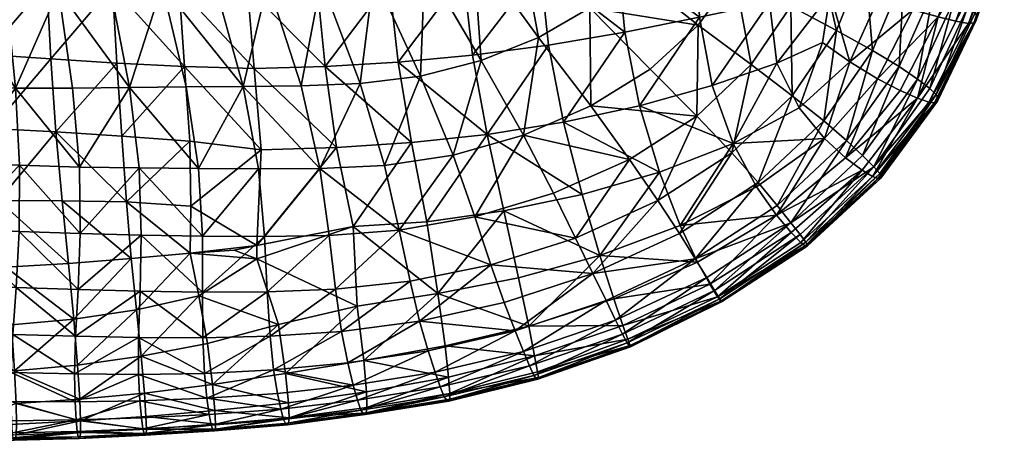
# Model space of a CAD drawing. Header units: inches. Extents: x 0 to 82.5, y -88 to 0.
# Tile 22 of 256: x 12.7 to 24.4, y -88 to -83. Entities that reach past the tile are written whole.
import ezdxf

# ---------------------------------------------------------------- set-up
doc = ezdxf.new("R2010")
doc.units = ezdxf.units.IN
doc.header["$MEASUREMENT"] = 0
doc.layers.add('AFUCH-3-STUP', color=5, linetype='Continuous')

msp = doc.modelspace()

# ---------------------------------------------------------------- meshes
at = {"layer": 'AFUCH-3-STUP'}
mesh = msp.add_polyface(dxfattribs=at)
corners = [(13.962, -83.794, 13.536), (13.282, -83.801, 13.529), (13.114, -82.627, 13.35), (13.732, -82.596, 13.352), (13.364, -84.744, 13.691), (13.76, -82.585, 17.246), (12.977, -82.546, 17.234), (13.021, -83.448, 17.163), (13.811, -83.5, 17.168), (12.954, -81.634, 17.295), (12.599, -83.799, 13.517), (12.49, -82.657, 13.347), (11.913, -83.777, 13.507), (11.855, -82.664, 13.343), (12.647, -84.722, 13.676), (11.932, -84.687, 13.658), (10.759, -84.27, 17.028), (11.542, -84.266, 17.049), (11.461, -83.367, 17.139), (10.633, -83.347, 17.111), (10.898, -85.169, 16.904), (11.643, -85.148, 16.927), (13.084, -84.324, 17.069), (13.87, -84.374, 17.072), (12.399, -85.141, 16.941), (13.16, -85.147, 16.949), (12.313, -84.284, 17.063), (12.245, -83.398, 17.156), (12.203, -82.502, 17.221), (11.428, -82.471, 17.193), (11.231, -83.738, 13.498), (11.215, -82.652, 13.338), (10.56, -83.685, 13.48), (11.226, -84.635, 13.647), (10.536, -84.571, 13.627), (13.926, -85.158, 16.958), (10.63, -82.441, 17.167)]
mesh.append_faces([[corners[k] for k in face] for face in [(0, 1, 2), (2, 3, 0), (4, 1, 0), (5, 6, 7), (7, 8, 5), (9, 6, 5), (10, 11, 2), (2, 1, 10), (10, 12, 13), (13, 11, 10), (10, 14, 15), (15, 12, 10), (10, 1, 4), (4, 14, 10), (16, 17, 18), (18, 19, 16), (16, 20, 21), (21, 17, 16), (8, 7, 22), (22, 23, 8), (24, 25, 22), (22, 26, 24), (24, 26, 17), (17, 21, 24), (26, 22, 7), (7, 27, 26), (26, 27, 18), (18, 17, 26), (27, 7, 6), (6, 28, 27), (27, 28, 29), (29, 18, 27), (13, 12, 30), (30, 31, 13), (31, 30, 32), (12, 15, 33), (33, 30, 12), (30, 33, 34), (35, 23, 22), (18, 29, 36)]], dxfattribs={"vtx0": -1, "vtx1": -1, "vtx2": -1})
mesh = msp.add_polyface(dxfattribs=at)
corners = [(13.962, -83.794, 13.536), (14.641, -83.785, 13.544), (14.789, -84.762, 13.713), (14.077, -84.754, 13.702), (13.732, -82.596, 13.352), (14.353, -82.571, 13.355), (13.364, -84.744, 13.691), (14.834, -85.571, 13.871), (16.437, -84.51, 17.014), (16.302, -83.543, 17.138), (15.453, -83.563, 17.152), (15.538, -84.539, 17.032), (15.485, -85.679, 16.848), (14.682, -84.434, 17.058), (14.696, -85.209, 16.942), (14.622, -83.54, 17.161), (16.206, -82.581, 17.229), (15.372, -82.606, 17.239), (17.067, -82.529, 17.197), (14.558, -82.606, 17.246), (13.811, -83.5, 17.168), (13.87, -84.374, 17.072), (13.76, -82.585, 17.246), (13.732, -81.656, 17.301), (15.335, -81.65, 17.301), (13.926, -85.158, 16.958), (14.981, -82.553, 13.358), (15.323, -83.779, 13.552), (15.505, -84.766, 13.725), (16.013, -83.772, 13.56), (16.238, -84.762, 13.736), (15.616, -82.538, 13.363), (16.719, -83.745, 13.564), (16.169, -81.621, 17.292), (16.252, -82.513, 13.365), (16.882, -82.448, 13.363)]
mesh.append_faces([[corners[k] for k in face] for face in [(0, 1, 2), (2, 3, 0), (0, 4, 5), (5, 1, 0), (0, 3, 6), (3, 2, 7), (8, 9, 10), (10, 11, 8), (8, 11, 12), (11, 13, 14), (11, 10, 15), (15, 13, 11), (9, 16, 17), (17, 10, 9), (18, 16, 9), (10, 17, 19), (19, 15, 10), (15, 20, 21), (21, 13, 15), (15, 19, 22), (22, 20, 15), (23, 22, 19), (19, 17, 24), (13, 21, 25), (25, 14, 13), (5, 26, 27), (27, 1, 5), (27, 28, 2), (2, 1, 27), (27, 29, 30), (30, 28, 27), (27, 26, 31), (31, 29, 27), (30, 29, 32), (7, 2, 28), (33, 16, 18), (17, 16, 33), (32, 34, 35), (34, 32, 29), (29, 31, 34)]], dxfattribs={"vtx0": -1, "vtx1": -1, "vtx2": -1})
mesh = msp.add_polyface(dxfattribs=at)
corners = [(20.76, -83.047, 13.707), (20.185, -83.571, 13.705), (19.462, -82.841, 13.526), (19.977, -82.424, 13.512), (20.744, -84.134, 13.874), (19.939, -84.651, 13.878), (19.475, -84.013, 13.715), (18.67, -84.362, 13.734), (18.236, -84.353, 16.95), (18.062, -83.404, 17.079), (17.172, -83.489, 17.114), (17.333, -84.451, 16.986), (19.149, -84.207, 16.906), (18.969, -83.285, 17.032), (16.302, -83.543, 17.138), (16.437, -84.51, 17.014), (17.067, -82.529, 17.197), (20.296, -84.803, 16.698), (20.056, -84.01, 16.842), (20.773, -82.95, 16.881), (19.88, -83.13, 16.967), (20.725, -82.076, 16.968), (19.796, -82.218, 17.057), (18.869, -82.348, 17.124), (17.956, -82.452, 17.167), (19.079, -81.564, 13.314), (18.602, -81.867, 13.329), (18.851, -83.194, 13.536), (18.071, -82.12, 13.344), (18.165, -83.471, 13.547), (17.492, -82.316, 13.354), (17.442, -83.656, 13.557), (16.882, -82.448, 13.363), (16.719, -83.745, 13.564), (17.829, -84.599, 13.745), (17.01, -84.725, 13.741)]
mesh.append_faces([[corners[k] for k in face] for face in [(0, 1, 2), (2, 3, 0), (4, 5, 6), (6, 1, 4), (7, 6, 5), (8, 9, 10), (10, 11, 8), (8, 12, 13), (13, 9, 8), (11, 10, 14), (14, 15, 11), (14, 10, 16), (17, 18, 12), (19, 20, 18), (19, 21, 22), (22, 20, 19), (20, 13, 12), (12, 18, 20), (20, 22, 23), (23, 13, 20), (23, 24, 9), (9, 13, 23), (24, 16, 10), (10, 9, 24), (25, 3, 2), (26, 2, 27), (27, 28, 26), (28, 27, 29), (29, 30, 28), (30, 29, 31), (31, 32, 30), (32, 31, 33), (2, 1, 6), (6, 27, 2), (27, 6, 7), (7, 29, 27), (29, 7, 34), (34, 31, 29), (31, 34, 35), (35, 33, 31)]], dxfattribs={"vtx0": -1, "vtx1": -1, "vtx2": -1})
mesh = msp.add_polyface(dxfattribs=at)
corners = [(23.602, -83.877, 14.845), (24.069, -82.898, 14.838), (24.087, -82.947, 15.138), (23.627, -83.926, 15.144), (23.526, -83.804, 14.602), (23.981, -82.828, 14.603), (24.416, -81.993, 15.132), (24.414, -82.039, 15.47), (24.081, -82.988, 15.472), (24.389, -81.945, 14.828), (23.618, -83.956, 15.472), (24.389, -82.076, 15.794), (24.054, -83.02, 15.795), (24.321, -82.093, 16.059), (23.99, -83.028, 16.066), (23.581, -83.975, 15.788), (23.514, -83.969, 16.06), (24.165, -82.08, 16.245), (23.838, -82.999, 16.255), (23.378, -83.921, 16.264), (23.217, -82.452, 14.136), (23.576, -82.608, 14.281), (23.16, -83.543, 14.298), (23.822, -82.733, 14.43), (23.832, -81.7, 14.256), (23.379, -83.691, 14.435), (22.721, -84.605, 14.446), (24.11, -81.805, 14.414), (23.627, -82.948, 16.385), (23.17, -83.828, 16.387), (23.107, -81.935, 16.61), (22.9, -82.751, 16.585), (23.323, -82.865, 16.486), (23.6, -82, 16.495), (23.942, -82.051, 16.384), (22.901, -83.689, 16.482)]
mesh.append_faces([[corners[k] for k in face] for face in [(2, 3, 0), (2, 6, 7), (7, 8, 2), (9, 6, 2), (2, 8, 10), (10, 3, 2), (7, 11, 12), (12, 8, 7), (14, 12, 11), (12, 15, 10), (10, 8, 12), (16, 15, 12), (20, 21, 22), (23, 21, 24), (25, 22, 21), (30, 31, 32), (32, 33, 30), (34, 33, 32), (28, 32, 35)]], dxfattribs={"vtx0": -1, "vtx1": -1, "vtx2": -1})
mesh.append_faces([[corners[k] for k in face] for face in [(0, 4, 5), (5, 1, 0), (2, 1, 9), (11, 13, 14), (12, 14, 16), (13, 17, 18), (18, 14, 13), (14, 18, 19), (19, 16, 14), (21, 23, 25), (22, 25, 26), (5, 23, 27), (23, 5, 4), (4, 25, 23), (17, 34, 28), (28, 18, 17), (32, 28, 34), (35, 29, 28)]], dxfattribs={"vtx0": -1, "vtx2": -1})
mesh.append_faces([[corners[k] for k in face] for face in [(0, 1, 2), (9, 1, 5), (19, 18, 28), (28, 29, 19)]], dxfattribs={"vtx1": -1, "vtx2": -1})
mesh = msp.add_polyface(dxfattribs=at)
corners = [(21.864, -82.819, 13.86), (21.191, -82.447, 13.694), (21.495, -81.789, 13.661), (21.392, -83.519, 13.874), (20.76, -83.047, 13.707), (19.977, -82.424, 13.512), (20.392, -81.943, 13.502), (20.744, -84.134, 13.874), (20.185, -83.571, 13.705), (22.171, -82.059, 13.818), (22.749, -82.271, 13.975), (22.412, -83.11, 14.021), (21.883, -83.891, 14.038), (21.161, -84.573, 14.042), (23.217, -82.452, 14.136), (22.84, -83.349, 14.164), (22.259, -84.191, 14.182), (23.16, -83.543, 14.298), (22.531, -84.427, 14.312), (21.178, -84.46, 16.643), (21.964, -84.035, 16.593), (21.698, -83.502, 16.703), (20.926, -83.769, 16.772), (21.625, -81.954, 16.859), (21.611, -82.775, 16.79), (22.337, -82.674, 16.694), (22.9, -82.751, 16.585), (23.107, -81.935, 16.61), (22.244, -83.256, 16.65), (22.57, -83.485, 16.571), (20.725, -82.076, 16.968), (20.773, -82.95, 16.881), (20.056, -84.01, 16.842), (23.323, -82.865, 16.486), (22.901, -83.689, 16.482), (22.52, -84.633, 16.388), (23.17, -83.828, 16.387), (22.266, -84.401, 16.491)]
mesh.append_faces([[corners[k] for k in face] for face in [(0, 1, 2), (1, 0, 3), (3, 4, 1), (1, 4, 5), (5, 6, 1), (4, 3, 7), (7, 8, 4), (9, 10, 11), (11, 0, 9), (0, 11, 12), (12, 3, 0), (3, 12, 13), (13, 7, 3), (10, 14, 15), (15, 11, 10), (11, 15, 16), (16, 12, 11), (17, 15, 14), (15, 17, 18), (18, 16, 15), (19, 20, 21), (21, 22, 19), (23, 24, 25), (25, 26, 27), (25, 28, 29), (29, 26, 25), (25, 24, 21), (21, 28, 25), (24, 23, 30), (30, 31, 24), (24, 31, 22), (22, 21, 24), (32, 22, 31), (33, 26, 29), (29, 34, 33), (37, 34, 29), (29, 20, 37), (20, 29, 28), (28, 21, 20)]], dxfattribs={"vtx0": -1, "vtx1": -1, "vtx2": -1})
mesh.append_faces([[corners[k] for k in face] for face in [(35, 36, 34)]], dxfattribs={"vtx1": -1, "vtx2": -1})
mesh = msp.add_polyface(dxfattribs=at)
corners = [(21.867, -85.409, 14.456), (22.721, -84.605, 14.446), (22.857, -84.739, 14.614), (21.977, -85.551, 14.628), (21.703, -85.201, 14.322), (22.531, -84.427, 14.312), (22.928, -84.819, 14.855), (22.045, -85.642, 14.863), (23.526, -83.804, 14.602), (23.602, -83.877, 14.845), (23.379, -83.691, 14.435), (23.627, -83.926, 15.144), (22.939, -84.851, 15.154), (22.059, -85.67, 15.157), (23.618, -83.956, 15.472), (22.939, -84.877, 15.476), (22.062, -85.69, 15.475), (22.906, -84.88, 15.79), (22.038, -85.683, 15.787), (23.581, -83.975, 15.788), (22.843, -84.857, 16.061), (21.985, -85.644, 16.061), (21.883, -83.891, 14.038), (22.259, -84.191, 14.182), (21.474, -84.926, 14.189), (23.16, -83.543, 14.298), (23.378, -83.921, 16.264), (22.717, -84.779, 16.26), (23.514, -83.969, 16.06), (23.17, -83.828, 16.387), (22.52, -84.633, 16.388), (21.868, -85.524, 16.25), (21.693, -85.319, 16.393), (22.266, -84.401, 16.491), (22.901, -83.689, 16.482)]
mesh.append_faces([[corners[k] for k in face] for face in [(0, 4, 5), (9, 11, 12), (6, 12, 13), (11, 14, 15), (15, 12, 11), (12, 15, 16), (16, 13, 12), (15, 17, 18), (18, 16, 15), (15, 14, 19), (19, 17, 15), (18, 17, 20), (22, 23, 24), (23, 5, 4), (4, 24, 23), (1, 5, 25), (20, 17, 19), (34, 33, 30)]], dxfattribs={"vtx0": -1, "vtx1": -1, "vtx2": -1})
mesh.append_faces([[corners[k] for k in face] for face in [(5, 1, 0), (2, 6, 7), (7, 3, 2), (2, 1, 10), (10, 8, 2), (12, 6, 9), (13, 7, 6), (26, 29, 30), (30, 27, 26), (27, 30, 32), (32, 31, 27), (19, 28, 20)]], dxfattribs={"vtx0": -1, "vtx2": -1})
mesh.append_faces([[corners[k] for k in face] for face in [(0, 1, 2), (2, 3, 0), (2, 8, 9), (9, 6, 2), (20, 21, 18), (26, 27, 20), (20, 28, 26), (27, 31, 21), (21, 20, 27), (32, 30, 33)]], dxfattribs={"vtx1": -1, "vtx2": -1})
mesh = msp.add_polyface(dxfattribs=at)
corners = [(19.499, -86.014, 14.191), (20.535, -85.537, 14.183), (20.723, -85.839, 14.324), (19.657, -86.339, 14.325), (19.293, -85.593, 14.049), (20.278, -85.144, 14.042), (18.441, -86.362, 14.199), (18.282, -85.913, 14.06), (19.939, -84.651, 13.878), (20.744, -84.134, 13.874), (19.028, -85.055, 13.896), (18.67, -84.362, 13.734), (18.088, -85.338, 13.905), (20.896, -86.145, 16.245), (20.75, -85.879, 16.398), (19.749, -86.32, 16.411), (19.584, -85.801, 16.581), (19.371, -85.071, 16.748), (18.437, -85.267, 16.79), (18.612, -86.068, 16.609), (20.545, -85.441, 16.548), (20.296, -84.803, 16.698), (18.236, -84.353, 16.95), (19.149, -84.207, 16.906), (17.333, -84.451, 16.986), (17.514, -85.398, 16.82), (16.437, -84.51, 17.014), (16.634, -85.454, 16.856), (17.646, -86.253, 16.628), (16.685, -86.408, 16.636), (16.238, -84.762, 13.736), (17.01, -84.725, 13.741), (17.184, -85.499, 13.909), (16.719, -83.745, 13.564), (17.315, -86.106, 14.066), (16.425, -86.202, 14.06), (16.35, -85.561, 13.898), (17.829, -84.599, 13.745)]
mesh.append_faces([[corners[k] for k in face] for face in [(0, 1, 2), (2, 3, 0), (0, 4, 5), (5, 1, 0), (0, 6, 7), (7, 4, 0), (5, 8, 9), (8, 10, 11), (8, 5, 4), (4, 10, 8), (4, 7, 12), (12, 10, 4), (16, 17, 18), (18, 19, 16), (16, 20, 21), (21, 17, 16), (14, 20, 16), (22, 18, 17), (17, 23, 22), (22, 24, 25), (25, 18, 22), (24, 26, 27), (27, 25, 24), (28, 19, 18), (18, 25, 28), (28, 25, 27), (27, 29, 28), (30, 31, 32), (33, 31, 30), (32, 34, 35), (35, 36, 32), (32, 12, 7), (7, 34, 32), (32, 31, 37), (37, 12, 32), (23, 17, 21), (11, 10, 12), (12, 37, 11)]], dxfattribs={"vtx0": -1, "vtx1": -1, "vtx2": -1})
mesh.append_faces([[corners[k] for k in face] for face in [(13, 14, 15), (16, 15, 14)]], dxfattribs={"vtx0": -1, "vtx2": -1})
mesh = msp.add_polyface(dxfattribs=at)
corners = [(20.723, -85.839, 14.324), (21.703, -85.201, 14.322), (21.867, -85.409, 14.456), (20.86, -86.063, 14.465), (20.535, -85.537, 14.183), (21.474, -84.926, 14.189), (21.977, -85.551, 14.628), (20.953, -86.217, 14.638), (19.853, -86.742, 14.641), (22.045, -85.642, 14.863), (21.016, -86.318, 14.865), (19.909, -86.844, 14.865), (22.059, -85.67, 15.157), (21.037, -86.349, 15.151), (19.938, -86.883, 15.146), (22.062, -85.69, 15.475), (21.038, -86.354, 15.465), (19.951, -86.893, 15.459), (22.038, -85.683, 15.787), (21.028, -86.348, 15.774), (19.947, -86.875, 15.762), (21.985, -85.644, 16.061), (20.988, -86.294, 16.047), (19.918, -86.8, 16.027), (21.868, -85.524, 16.25), (20.896, -86.145, 16.245), (19.859, -86.637, 16.244), (20.744, -84.134, 13.874), (21.161, -84.573, 14.042), (20.278, -85.144, 14.042), (21.883, -83.891, 14.038), (21.693, -85.319, 16.393), (20.75, -85.879, 16.398), (22.266, -84.401, 16.491), (21.457, -84.978, 16.518), (20.545, -85.441, 16.548), (21.178, -84.46, 16.643), (20.296, -84.803, 16.698), (20.926, -83.769, 16.772), (20.056, -84.01, 16.842), (21.964, -84.035, 16.593)]
mesh.append_faces([[corners[k] for k in face] for face in [(0, 1, 2), (0, 4, 5), (5, 1, 0), (9, 12, 13), (10, 13, 14), (12, 15, 16), (16, 13, 12), (13, 16, 17), (15, 18, 19), (19, 16, 15), (16, 19, 20), (22, 19, 18), (27, 28, 29), (5, 28, 30), (28, 5, 4), (4, 29, 28), (33, 34, 31), (31, 34, 35), (35, 34, 36), (36, 37, 35), (36, 38, 39), (39, 37, 36), (36, 34, 33), (33, 40, 36)]], dxfattribs={"vtx0": -1, "vtx1": -1, "vtx2": -1})
mesh.append_faces([[corners[k] for k in face] for face in [(2, 6, 7), (7, 3, 2), (3, 7, 8), (6, 9, 10), (10, 7, 6), (7, 10, 11), (13, 10, 9), (18, 21, 22), (19, 22, 23), (22, 25, 26), (35, 32, 31)]], dxfattribs={"vtx0": -1, "vtx2": -1})
mesh.append_faces([[corners[k] for k in face] for face in [(2, 3, 0), (22, 21, 24), (24, 25, 22), (25, 24, 31), (31, 32, 25)]], dxfattribs={"vtx1": -1, "vtx2": -1})
mesh = msp.add_polyface(dxfattribs=at)
corners = [(13.374, -85.538, 13.846), (13.364, -84.744, 13.691), (14.077, -84.754, 13.702), (13.348, -86.208, 14.003), (14.104, -85.557, 13.859), (13.317, -86.766, 14.157), (14.089, -86.227, 14.019), (11.153, -86.109, 13.944), (11.197, -85.424, 13.796), (11.914, -85.476, 13.815), (11.875, -86.154, 13.964), (10.496, -85.359, 13.779), (11.832, -86.716, 14.129), (11.107, -86.678, 14.11), (12.643, -85.512, 13.83), (12.609, -86.184, 13.986), (11.932, -84.687, 13.658), (12.647, -84.722, 13.676), (11.226, -84.635, 13.647), (12.57, -86.745, 14.141), (11.092, -86.725, 16.625), (11.811, -86.68, 16.64), (11.74, -85.972, 16.795), (11.015, -86.009, 16.773), (13.981, -85.836, 16.832), (13.235, -85.898, 16.824), (13.299, -86.56, 16.672), (13.926, -85.158, 16.958), (13.16, -85.147, 16.949), (14.046, -86.45, 16.696), (13.343, -87.11, 16.511), (12.484, -85.939, 16.809), (12.551, -86.63, 16.653), (12.399, -85.141, 16.941), (11.643, -85.148, 16.927), (10.898, -85.169, 16.904), (13.084, -84.324, 17.069)]
mesh.append_faces([[corners[k] for k in face] for face in [(0, 1, 2), (3, 0, 4), (5, 3, 6), (7, 8, 9), (9, 10, 7), (11, 8, 7), (7, 10, 12), (12, 13, 7), (9, 14, 15), (15, 10, 9), (9, 16, 17), (17, 14, 9), (9, 8, 18), (18, 16, 9), (10, 15, 19), (19, 12, 10), (17, 1, 0), (0, 14, 17), (14, 0, 3), (3, 15, 14), (15, 3, 5), (5, 19, 15), (20, 21, 22), (22, 23, 20), (24, 25, 26), (24, 27, 28), (28, 25, 24), (29, 26, 30), (26, 25, 31), (31, 32, 26), (25, 28, 33), (33, 31, 25), (31, 22, 21), (21, 32, 31), (31, 33, 34), (34, 22, 31), (18, 8, 11), (22, 34, 35), (35, 23, 22), (36, 28, 27)]], dxfattribs={"vtx0": -1, "vtx1": -1, "vtx2": -1})
mesh = msp.add_polyface(dxfattribs=at)
corners = [(14.834, -85.571, 13.871), (14.104, -85.557, 13.859), (14.077, -84.754, 13.702), (13.374, -85.538, 13.846), (14.837, -86.239, 14.036), (14.089, -86.227, 14.019), (13.348, -86.208, 14.003), (14.841, -86.783, 14.18), (14.071, -86.781, 14.17), (13.317, -86.766, 14.157), (15.485, -85.679, 16.848), (16.634, -85.454, 16.856), (16.437, -84.51, 17.014), (14.696, -85.209, 16.942), (15.538, -84.539, 17.032), (14.688, -85.771, 16.838), (13.926, -85.158, 16.958), (13.981, -85.836, 16.832), (15.213, -85.738, 16.839), (14.79, -86.282, 16.723), (15.485, -85.839, 16.814), (14.046, -86.45, 16.696), (13.299, -86.56, 16.672), (16.238, -84.762, 13.736), (16.35, -85.561, 13.898), (15.576, -85.575, 13.881), (15.505, -84.766, 13.725), (17.184, -85.499, 13.909), (16.425, -86.202, 14.06), (15.608, -86.234, 14.049), (16.497, -86.707, 14.205), (15.642, -86.764, 14.196), (14.895, -86.852, 16.574), (15.743, -86.626, 16.615), (14.104, -87.005, 16.54), (16.685, -86.408, 16.636), (15.829, -87.211, 16.422), (16.634, -85.454, 16.856)]
mesh.append_faces([[corners[k] for k in face] for face in [(0, 1, 2), (2, 1, 3), (1, 0, 4), (4, 5, 1), (1, 5, 6), (5, 4, 7), (7, 8, 5), (5, 8, 9), (10, 11, 12), (13, 10, 14), (15, 13, 16), (16, 17, 15), (15, 18, 10), (10, 13, 15), (15, 19, 20), (20, 18, 15), (15, 17, 21), (21, 19, 15), (22, 21, 17), (23, 24, 25), (25, 26, 23), (27, 24, 23), (26, 25, 0), (24, 28, 29), (29, 25, 24), (25, 29, 4), (4, 0, 25), (28, 30, 31), (31, 29, 28), (29, 31, 7), (7, 4, 29), (19, 32, 33), (33, 20, 19), (19, 21, 34), (34, 32, 19), (35, 11, 20), (20, 33, 35), (35, 33, 36), (20, 37, 10), (10, 18, 20)]], dxfattribs={"vtx0": -1, "vtx1": -1, "vtx2": -1})
mesh = msp.add_polyface(dxfattribs=at)
corners = [(19.499, -86.014, 14.191), (19.657, -86.339, 14.325), (18.571, -86.702, 14.334), (18.441, -86.362, 14.199), (20.723, -85.839, 14.324), (20.86, -86.063, 14.465), (19.771, -86.574, 14.473), (18.671, -86.948, 14.477), (19.853, -86.742, 14.641), (18.742, -87.121, 14.645), (19.909, -86.844, 14.865), (20.953, -86.217, 14.638), (18.794, -87.234, 14.86), (19.938, -86.883, 15.146), (21.016, -86.318, 14.865), (19.951, -86.893, 15.459), (21.037, -86.349, 15.151), (19.947, -86.875, 15.762), (21.038, -86.354, 15.465), (19.918, -86.8, 16.027), (21.028, -86.348, 15.774), (19.859, -86.637, 16.244), (20.988, -86.294, 16.047), (19.749, -86.32, 16.411), (20.896, -86.145, 16.245), (19.584, -85.801, 16.581), (18.612, -86.068, 16.609), (18.734, -86.647, 16.424), (17.677, -87.37, 14.651), (17.723, -87.491, 14.858), (18.824, -87.269, 15.144), (17.755, -87.529, 15.138), (18.844, -87.279, 15.456), (17.778, -87.541, 15.45), (18.849, -87.258, 15.759), (17.789, -87.519, 15.754), (18.84, -87.193, 16.026), (17.79, -87.452, 16.022), (18.804, -87.001, 16.244), (17.733, -86.879, 16.43)]
mesh.append_faces([[corners[k] for k in face] for face in [(0, 1, 2), (2, 3, 0), (6, 1, 4), (7, 2, 1), (15, 13, 16), (17, 15, 18), (19, 17, 20), (25, 26, 27), (10, 13, 30), (12, 30, 31), (13, 15, 32), (32, 30, 13), (30, 32, 33), (15, 17, 34), (34, 32, 15), (32, 34, 35), (36, 34, 17)]], dxfattribs={"vtx0": -1, "vtx1": -1, "vtx2": -1})
mesh.append_faces([[corners[k] for k in face] for face in [(4, 5, 6), (1, 6, 7), (8, 6, 5), (6, 8, 9), (9, 7, 6), (10, 8, 11), (8, 10, 12), (12, 9, 8), (13, 10, 14), (21, 19, 22), (23, 21, 24), (7, 9, 28), (9, 12, 29), (30, 12, 10), (17, 19, 36), (34, 36, 37), (19, 21, 38), (38, 36, 19), (21, 23, 27), (27, 38, 21), (38, 27, 39)]], dxfattribs={"vtx0": -1, "vtx2": -1})
mesh.append_faces([[corners[k] for k in face] for face in [(27, 23, 25), (37, 36, 38)]], dxfattribs={"vtx1": -1, "vtx2": -1})
mesh = msp.add_polyface(dxfattribs=at)
corners = [(17.646, -86.253, 16.628), (17.733, -86.879, 16.43), (18.734, -86.647, 16.424), (18.612, -86.068, 16.609), (16.685, -86.408, 16.636), (16.762, -87.056, 16.432), (18.282, -85.913, 14.06), (18.441, -86.362, 14.199), (17.429, -86.584, 14.204), (17.315, -86.106, 14.066), (16.497, -86.707, 14.205), (16.425, -86.202, 14.06), (18.571, -86.702, 14.334), (17.532, -86.941, 14.344), (16.57, -87.085, 14.35), (18.671, -86.948, 14.477), (17.616, -87.195, 14.485), (16.637, -87.35, 14.49), (17.677, -87.37, 14.651), (16.687, -87.53, 14.653), (17.723, -87.491, 14.858), (18.742, -87.121, 14.645), (16.726, -87.648, 14.856), (17.755, -87.529, 15.138), (18.794, -87.234, 14.86), (16.755, -87.689, 15.129), (17.778, -87.541, 15.45), (18.824, -87.269, 15.144), (16.778, -87.703, 15.439), (17.789, -87.519, 15.754), (18.844, -87.279, 15.456), (16.792, -87.682, 15.744), (17.79, -87.452, 16.022), (18.849, -87.258, 15.759), (17.774, -87.253, 16.24), (18.804, -87.001, 16.244), (16.793, -87.429, 16.235), (16.799, -87.616, 16.012)]
mesh.append_faces([[corners[k] for k in face] for face in [(2, 3, 0), (0, 4, 5), (6, 7, 8), (8, 9, 6), (9, 8, 10), (10, 11, 9), (8, 7, 12), (12, 13, 8), (8, 13, 14), (14, 10, 8), (16, 13, 12), (17, 14, 13), (20, 23, 25), (26, 23, 27), (23, 26, 28), (28, 25, 23), (29, 26, 30), (26, 29, 31), (31, 28, 26), (32, 29, 33), (31, 29, 32)]], dxfattribs={"vtx0": -1, "vtx1": -1, "vtx2": -1})
mesh.append_faces([[corners[k] for k in face] for face in [(0, 1, 2), (12, 15, 16), (13, 16, 17), (18, 16, 15), (16, 18, 19), (19, 17, 16), (20, 18, 21), (18, 20, 22), (22, 19, 18), (23, 20, 24), (25, 22, 20), (1, 34, 35), (34, 1, 5), (5, 36, 34)]], dxfattribs={"vtx0": -1, "vtx2": -1})
mesh.append_faces([[corners[k] for k in face] for face in [(5, 1, 0), (35, 34, 32), (34, 36, 37), (37, 32, 34), (32, 37, 31)]], dxfattribs={"vtx1": -1, "vtx2": -1})
mesh = msp.add_polyface(dxfattribs=at)
corners = [(14.071, -86.781, 14.17), (14.841, -86.783, 14.18), (14.858, -87.209, 14.332), (14.07, -87.222, 14.318), (13.305, -87.214, 14.304), (14.087, -87.537, 14.47), (13.312, -87.549, 14.456), (14.888, -87.506, 14.481), (14.107, -87.741, 14.634), (13.325, -87.764, 14.622), (14.916, -87.701, 14.642), (13.378, -87.778, 16.186), (14.16, -87.725, 16.198), (14.141, -87.445, 16.378), (13.379, -87.916, 15.963), (14.167, -87.875, 15.977), (13.368, -87.518, 16.358), (14.104, -87.005, 16.54), (15.642, -86.764, 14.196), (15.685, -87.169, 14.343), (15.772, -87.636, 14.648), (13.343, -87.11, 16.511), (14.046, -86.45, 16.696), (14.939, -87.828, 14.839), (14.123, -87.873, 14.829), (14.959, -87.88, 15.105), (14.139, -87.93, 15.091), (14.978, -87.898, 15.411), (14.154, -87.949, 15.397), (14.989, -87.878, 15.72), (14.164, -87.932, 15.706), (14.992, -87.818, 15.99), (13.373, -87.97, 15.691), (13.337, -87.903, 14.817), (13.349, -87.967, 15.076), (13.362, -87.986, 15.381), (14.983, -87.655, 16.213), (14.955, -87.344, 16.403), (14.895, -86.852, 16.574)]
mesh.append_faces([[corners[k] for k in face] for face in [(0, 1, 2), (2, 3, 0), (0, 3, 4), (3, 2, 7), (2, 1, 18), (7, 2, 19), (21, 17, 22), (23, 25, 26), (25, 27, 28), (28, 26, 25), (27, 29, 30), (30, 28, 27), (15, 30, 29), (14, 32, 30), (34, 26, 28), (35, 28, 30), (30, 32, 35), (37, 38, 17)]], dxfattribs={"vtx0": -1, "vtx1": -1, "vtx2": -1})
mesh.append_faces([[corners[k] for k in face] for face in [(3, 5, 6), (5, 8, 9), (11, 14, 15), (15, 12, 11), (10, 23, 24), (24, 8, 10), (26, 24, 23), (29, 31, 15), (30, 15, 14), (31, 36, 12), (12, 15, 31), (36, 37, 13), (13, 12, 36), (17, 13, 37)]], dxfattribs={"vtx0": -1, "vtx2": -1})
mesh.append_faces([[corners[k] for k in face] for face in [(7, 5, 3), (5, 7, 10), (10, 8, 5), (11, 12, 13), (16, 13, 17), (20, 10, 7), (9, 8, 24), (33, 24, 26)]], dxfattribs={"vtx1": -1, "vtx2": -1})
mesh = msp.add_polyface(dxfattribs=at)
corners = [(16.497, -86.707, 14.205), (16.57, -87.085, 14.35), (15.685, -87.169, 14.343), (15.642, -86.764, 14.196), (14.858, -87.209, 14.332), (15.732, -87.449, 14.488), (14.888, -87.506, 14.481), (16.637, -87.35, 14.49), (15.772, -87.636, 14.648), (16.687, -87.53, 14.653), (16.726, -87.648, 14.856), (15.802, -87.76, 14.847), (14.939, -87.828, 14.839), (14.916, -87.701, 14.642), (16.755, -87.689, 15.129), (15.827, -87.807, 15.117), (14.959, -87.88, 15.105), (16.778, -87.703, 15.439), (15.849, -87.825, 15.426), (15.869, -87.74, 16.004), (16.799, -87.616, 16.012), (16.793, -87.429, 16.235), (15.862, -87.56, 16.228), (15.863, -87.803, 15.733), (16.792, -87.682, 15.744), (14.992, -87.818, 15.99), (14.989, -87.878, 15.72), (14.983, -87.655, 16.213), (16.762, -87.056, 16.432), (15.829, -87.211, 16.422), (14.978, -87.898, 15.411), (16.685, -86.408, 16.636), (15.743, -86.626, 16.615), (14.895, -86.852, 16.574), (14.955, -87.344, 16.403)]
mesh.append_faces([[corners[k] for k in face] for face in [(0, 1, 2), (2, 3, 0), (3, 2, 4), (2, 1, 7), (10, 14, 15), (11, 15, 16), (14, 17, 18), (18, 15, 14), (19, 23, 24), (26, 23, 19), (16, 15, 18), (18, 30, 16), (30, 18, 23), (23, 26, 30), (18, 17, 24), (24, 23, 18), (32, 33, 34)]], dxfattribs={"vtx0": -1, "vtx1": -1, "vtx2": -1})
mesh.append_faces([[corners[k] for k in face] for face in [(2, 5, 6), (7, 9, 8), (8, 5, 7), (9, 10, 11), (11, 8, 9), (8, 11, 12), (12, 13, 8), (15, 11, 10), (16, 12, 11), (24, 20, 19), (19, 22, 27), (27, 25, 19), (21, 28, 29), (29, 22, 21), (22, 29, 34), (34, 27, 22)]], dxfattribs={"vtx0": -1, "vtx2": -1})
mesh.append_faces([[corners[k] for k in face] for face in [(7, 5, 2), (6, 5, 8), (19, 20, 21), (21, 22, 19), (19, 25, 26), (29, 28, 31), (34, 29, 32)]], dxfattribs={"vtx1": -1, "vtx2": -1})
mesh = msp.add_polyface(dxfattribs=at)
corners = [(13.305, -87.214, 14.304), (13.317, -86.766, 14.157), (14.071, -86.781, 14.17), (13.312, -87.549, 14.456), (14.07, -87.222, 14.318), (13.325, -87.764, 14.622), (14.087, -87.537, 14.47), (11.832, -86.716, 14.129), (12.57, -86.745, 14.141), (12.549, -87.2, 14.289), (12.548, -87.547, 14.442), (12.555, -87.776, 14.608), (14.141, -87.445, 16.378), (13.368, -87.518, 16.358), (13.378, -87.778, 16.186), (12.612, -87.817, 16.169), (12.607, -87.944, 15.945), (13.379, -87.916, 15.963), (12.607, -87.569, 16.341), (14.104, -87.005, 16.54), (13.343, -87.11, 16.511), (12.59, -87.179, 16.494), (11.847, -87.228, 16.484), (11.859, -87.848, 16.152), (13.299, -86.56, 16.672), (12.551, -86.63, 16.653), (11.811, -86.68, 16.64), (11.825, -88.01, 15.344), (12.586, -88.007, 15.363), (12.598, -87.99, 15.672), (12.573, -87.982, 15.06), (13.373, -87.97, 15.691), (13.362, -87.986, 15.381), (11.851, -87.963, 15.923), (13.337, -87.903, 14.817), (12.563, -87.919, 14.803), (14.123, -87.873, 14.829), (14.139, -87.93, 15.091), (13.349, -87.967, 15.076), (14.154, -87.949, 15.397)]
mesh.append_faces([[corners[k] for k in face] for face in [(0, 1, 2), (3, 0, 4), (7, 8, 9), (8, 1, 0), (0, 9, 8), (9, 0, 3), (19, 20, 13), (13, 20, 21), (18, 21, 22), (21, 20, 24), (24, 25, 21), (21, 25, 26), (27, 28, 29), (30, 28, 27), (29, 31, 17), (29, 28, 32), (32, 31, 29), (37, 38, 34), (34, 38, 30), (39, 32, 38), (38, 32, 28), (28, 30, 38)]], dxfattribs={"vtx0": -1, "vtx1": -1, "vtx2": -1})
mesh.append_faces([[corners[k] for k in face] for face in [(5, 3, 6), (14, 13, 18), (18, 15, 14), (21, 18, 13), (29, 16, 33), (16, 15, 23), (5, 34, 35), (35, 11, 5), (30, 35, 34)]], dxfattribs={"vtx0": -1, "vtx2": -1})
mesh.append_faces([[corners[k] for k in face] for face in [(3, 10, 9), (10, 3, 5), (5, 11, 10), (12, 13, 14), (14, 15, 16), (16, 17, 14), (23, 15, 18), (17, 16, 29), (36, 34, 5)]], dxfattribs={"vtx1": -1, "vtx2": -1})

doc.saveas('drawing.dxf')
